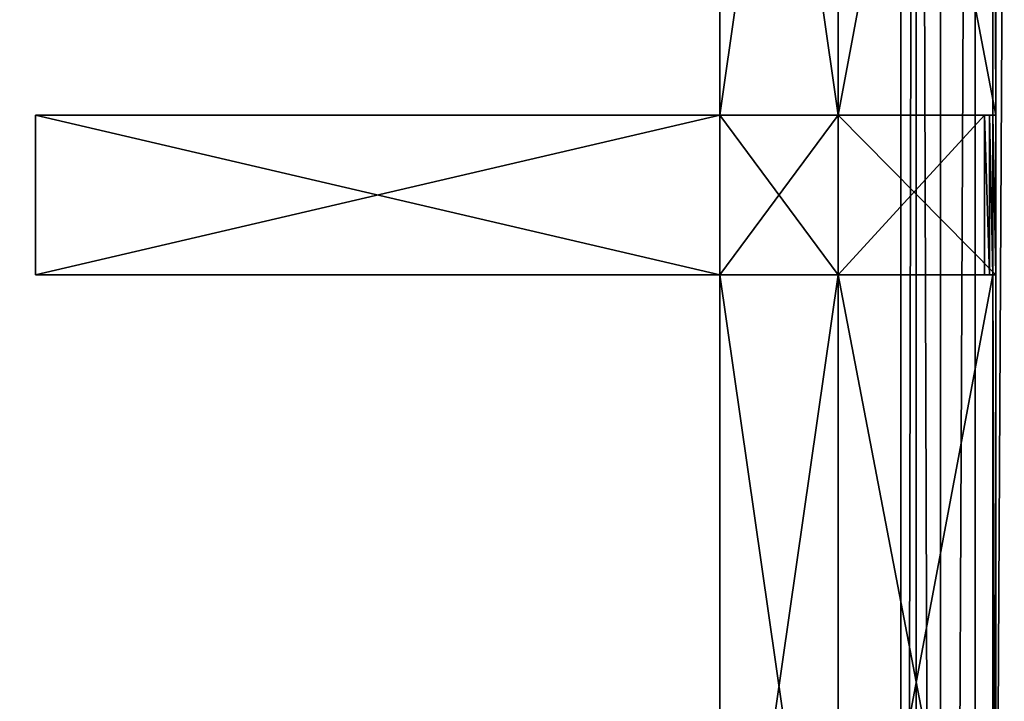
# Model space of a CAD drawing. Extents: x 0 to 35.8, y 0 to 27.5.
# Tile 174 of 256: x 21.2 to 23.5, y 15 to 16.7. Entities that reach past the tile are written whole.
import ezdxf

# ---------------------------------------------------------------- set-up
doc = ezdxf.new("R2010")
doc.units = 0
doc.header["$MEASUREMENT"] = 0
doc.layers.get('0').update_dxf_attribs({"color": 13, "linetype": 'CONTINUOUS'})
doc.layers.add('GRATE_-_2', color=250, linetype='CONTINUOUS')
doc.layers.add('RGM8058UC_-_BODY', color=252, linetype='CONTINUOUS')

# ---------------------------------------------------------------- blocks, each defined once
blk = doc.blocks.new('RGM8658UC_TRADECAD_V06_DXF')
at = {"layer": 'GRATE_-_2', "color": 0}
for p, q in [((22.8671, 18.4255, 7.5334), (22.8671, 16.4493, 7.5334)), ((22.8671, 16.4493, 7.0614), (22.8671, 18.4255, 7.0614)), ((22.8671, 16.4493, 7.0614), (22.8671, 18.4255, 7.0614)), ((22.8671, 18.4255, 7.5334), (22.8671, 16.4493, 7.5334)), ((23.1505, 16.4493, 7.0614), (23.1505, 18.4255, 7.0614)), ((23.1505, 16.4493, 7.5334), (23.1505, 18.4255, 7.5334)), ((23.1505, 16.4493, 7.5334), (23.1505, 18.4255, 7.5334)), ((23.1505, 16.4493, 7.0614), (23.1505, 18.4255, 7.0614)), ((23.1505, 16.4493, 7.2783), (23.1505, 18.4255, 7.2783)), ((23.1505, 16.4493, 7.2783), (23.1505, 18.4255, 7.2783)), ((23.5202, 16.4493, 7.5334), (23.5202, 18.4255, 7.5334)), ((23.5202, 16.4493, 7.5334), (23.5202, 18.4255, 7.5334)), ((23.5273, 18.4255, 7.2783), (23.5273, 16.4493, 7.2783)), ((23.5273, 18.4255, 7.2783), (23.5273, 16.4493, 7.2783)), ((21.2318, 16.4493, 7.972), (21.2318, 16.4493, 8.2709)), ((21.2318, 16.4493, 8.2709), (21.2318, 16.0683, 8.2709)), ((21.2318, 16.0683, 7.972), (21.2318, 16.4493, 7.972)), ((22.8671, 16.4493, 7.8865), (21.2318, 16.4493, 7.972)), ((21.2318, 16.0683, 7.972), (21.2318, 16.4493, 7.972)), ((21.2318, 16.4493, 8.2709), (22.8671, 16.4493, 8.2709)), ((21.2318, 16.4493, 8.2709), (21.2318, 16.0683, 8.2709)), ((21.2318, 16.4493, 8.2709), (22.8671, 16.4493, 8.2709)), ((21.2318, 16.4493, 7.972), (21.2318, 16.4493, 8.2709)), ((22.8671, 16.4493, 7.8865), (21.2318, 16.4493, 7.972)), ((22.8671, 16.4493, 7.0614), (22.8671, 16.0683, 7.0614)), ((23.1505, 16.4493, 7.0614), (22.8671, 16.4493, 7.0614)), ((22.8671, 16.4493, 7.5334), (22.8671, 16.4493, 7.8865)), ((22.8671, 16.4493, 7.8865), (22.8671, 16.0683, 7.8865)), ((22.8671, 16.0683, 7.5334), (22.8671, 16.4493, 7.5334)), ((22.8671, 16.4493, 7.8865), (22.8671, 16.0683, 7.8865)), ((22.8671, 16.4493, 7.0614), (22.8671, 16.4493, 7.5334)), ((22.8671, 16.0683, 7.5334), (22.8671, 16.4493, 7.5334)), ((22.8671, 16.4493, 7.0614), (22.8671, 16.0683, 7.0614)), ((22.8671, 16.4493, 7.0614), (22.8671, 16.4493, 7.5334)), ((22.8671, 16.4493, 8.2709), (22.8671, 16.0683, 8.2709)), ((23.1505, 16.4493, 7.0614), (22.8671, 16.4493, 7.0614)), ((22.8671, 16.4493, 7.8865), (22.8671, 16.4493, 8.2709)), ((23.1505, 16.4493, 7.8865), (22.8671, 16.4493, 7.8865)), ((22.8671, 16.4493, 7.5334), (22.8671, 16.4493, 7.8865)), ((22.8671, 16.4493, 7.5334), (23.1505, 16.4493, 7.5334)), ((23.1505, 16.4493, 8.2709), (22.8671, 16.4493, 8.2709)), ((22.8671, 16.4493, 7.8865), (22.8671, 16.4493, 8.2709)), ((23.1505, 16.4493, 7.8865), (22.8671, 16.4493, 7.8865)), ((22.8671, 16.4493, 7.5334), (23.1505, 16.4493, 7.5334)), ((22.8671, 16.4493, 8.2709), (22.8671, 16.0683, 8.2709)), ((23.1505, 16.4493, 8.2709), (22.8671, 16.4493, 8.2709)), ((23.5121, 16.4493, 7.8865), (23.1505, 16.4493, 7.8865)), ((23.1505, 16.4493, 7.8865), (23.1505, 16.4493, 7.5334)), ((23.1505, 16.4493, 7.5334), (23.5202, 16.4493, 7.5334)), ((23.1505, 16.0683, 7.0614), (23.1505, 16.4493, 7.0614)), ((23.1505, 16.0683, 7.0614), (23.1505, 16.4493, 7.0614)), ((23.1505, 16.0683, 7.2783), (23.1505, 16.4493, 7.2783)), ((23.1505, 16.4493, 7.2783), (23.1505, 16.4493, 7.0614)), ((23.5001, 16.4493, 8.2709), (23.1505, 16.4493, 8.2709)), ((23.1505, 16.4493, 8.2709), (23.1505, 16.4493, 7.8865)), ((23.5121, 16.4493, 7.8865), (23.1505, 16.4493, 7.8865)), ((23.1505, 16.0683, 8.2709), (23.1505, 16.4493, 8.2709)), ((23.5001, 16.4493, 8.2709), (23.1505, 16.4493, 8.2709)), ((23.1505, 16.4493, 7.5334), (23.5202, 16.4493, 7.5334)), ((23.1505, 16.4493, 7.8865), (23.1505, 16.4493, 7.5334)), ((23.1505, 16.4493, 8.2709), (23.1505, 16.4493, 7.8865)), ((23.1505, 16.0683, 8.2709), (23.1505, 16.4493, 8.2709)), ((23.1505, 16.4493, 7.2783), (23.1505, 16.4493, 7.0614)), ((23.1505, 16.4493, 7.2783), (23.5273, 16.4493, 7.2783)), ((23.1505, 16.4493, 7.2783), (23.5273, 16.4493, 7.2783)), ((23.1505, 16.0683, 7.2783), (23.1505, 16.4493, 7.2783)), ((23.5001, 16.0683, 8.2709), (23.5001, 16.4493, 8.2709)), ((23.5001, 16.4493, 8.2709), (23.5121, 16.4493, 7.8865)), ((23.5001, 16.4493, 8.2709), (23.5121, 16.4493, 7.8865)), ((23.5001, 16.0683, 8.2709), (23.5001, 16.4493, 8.2709)), ((23.5202, 16.4493, 7.5334), (23.5121, 16.4493, 7.8865)), ((23.5121, 16.0683, 7.8865), (23.5121, 16.4493, 7.8865)), ((23.5202, 16.4493, 7.5334), (23.5121, 16.4493, 7.8865)), ((23.5121, 16.0683, 7.8865), (23.5121, 16.4493, 7.8865)), ((23.5202, 16.4493, 7.5334), (23.5202, 16.0683, 7.5334)), ((23.5273, 16.4493, 7.2783), (23.5202, 16.4493, 7.5334)), ((23.5202, 16.4493, 7.5334), (23.5202, 16.0683, 7.5334)), ((23.5273, 16.4493, 7.2783), (23.5202, 16.4493, 7.5334)), ((23.5273, 16.4493, 7.2783), (23.5273, 16.0683, 7.2783)), ((23.5273, 16.4493, 7.2783), (23.5273, 16.0683, 7.2783)), ((21.2318, 16.0683, 8.2709), (21.2318, 16.0683, 7.972)), ((21.2318, 16.0683, 7.972), (22.8671, 16.0683, 7.8865)), ((22.8671, 16.0683, 8.2709), (21.2318, 16.0683, 8.2709)), ((21.2318, 16.0683, 8.2709), (21.2318, 16.0683, 7.972)), ((22.8671, 16.0683, 8.2709), (21.2318, 16.0683, 8.2709)), ((21.2318, 16.0683, 7.972), (22.8671, 16.0683, 7.8865)), ((22.8671, 16.0683, 7.0614), (23.1505, 16.0683, 7.0614)), ((22.8671, 16.0683, 7.0614), (22.8671, 14.101, 7.0614)), ((22.8671, 16.0683, 7.0614), (23.1505, 16.0683, 7.0614)), ((22.8671, 16.0683, 7.8865), (22.8671, 16.0683, 7.5334)), ((22.8671, 14.101, 7.5334), (22.8671, 16.0683, 7.5334)), ((22.8671, 16.0683, 7.5334), (23.1505, 16.0683, 7.5334)), ((22.8671, 16.0683, 7.8865), (22.8671, 16.0683, 8.2709)), ((22.8671, 16.0683, 8.2709), (23.1505, 16.0683, 8.2709)), ((23.1505, 16.0683, 7.8865), (22.8671, 16.0683, 7.8865)), ((22.8671, 16.0683, 7.5334), (22.8671, 16.0683, 7.0614)), ((22.8671, 16.0683, 7.8865), (22.8671, 16.0683, 8.2709)), ((22.8671, 16.0683, 7.5334), (22.8671, 16.0683, 7.0614)), ((22.8671, 14.101, 7.5334), (22.8671, 16.0683, 7.5334)), ((22.8671, 16.0683, 7.0614), (22.8671, 14.101, 7.0614)), ((22.8671, 16.0683, 7.8865), (22.8671, 16.0683, 7.5334)), ((23.1505, 16.0683, 7.8865), (22.8671, 16.0683, 7.8865)), ((22.8671, 16.0683, 7.5334), (23.1505, 16.0683, 7.5334)), ((22.8671, 16.0683, 8.2709), (23.1505, 16.0683, 8.2709)), ((23.1505, 14.101, 7.0614), (23.1505, 16.0683, 7.0614)), ((23.1505, 16.0683, 7.5334), (23.1505, 14.101, 7.5334)), ((23.1505, 16.0683, 8.2709), (23.1505, 16.0683, 7.8865)), ((23.1505, 14.101, 7.0614), (23.1505, 16.0683, 7.0614)), ((23.1505, 14.101, 7.2783), (23.1505, 16.0683, 7.2783)), ((23.1505, 16.0683, 7.2783), (23.1505, 16.0683, 7.0614)), ((23.1505, 16.0683, 7.2783), (23.1505, 16.0683, 7.0614)), ((23.1505, 16.0683, 7.8865), (23.1505, 16.0683, 7.5334)), ((23.5001, 16.0683, 8.2709), (23.1505, 16.0683, 8.2709)), ((23.5001, 16.0683, 8.2709), (23.1505, 16.0683, 8.2709)), ((23.5121, 16.0683, 7.8865), (23.1505, 16.0683, 7.8865)), ((23.1505, 16.0683, 8.2709), (23.1505, 16.0683, 7.8865)), ((23.1505, 16.0683, 7.5334), (23.5202, 16.0683, 7.5334)), ((23.1505, 16.0683, 7.5334), (23.1505, 14.101, 7.5334)), ((23.5121, 16.0683, 7.8865), (23.1505, 16.0683, 7.8865)), ((23.1505, 16.0683, 7.5334), (23.5202, 16.0683, 7.5334)), ((23.1505, 16.0683, 7.8865), (23.1505, 16.0683, 7.5334)), ((23.5273, 16.0683, 7.2783), (23.1505, 16.0683, 7.2783)), ((23.1505, 14.101, 7.2783), (23.1505, 16.0683, 7.2783)), ((23.5273, 16.0683, 7.2783), (23.1505, 16.0683, 7.2783)), ((23.5121, 16.0683, 7.8865), (23.5001, 16.0683, 8.2709)), ((23.5121, 16.0683, 7.8865), (23.5001, 16.0683, 8.2709)), ((23.5202, 16.0683, 7.5334), (23.5121, 16.0683, 7.8865)), ((23.5202, 16.0683, 7.5334), (23.5121, 16.0683, 7.8865)), ((23.5202, 16.0683, 7.5334), (23.5202, 14.101, 7.5334)), ((23.5273, 16.0683, 7.2783), (23.5202, 16.0683, 7.5334)), ((23.5202, 16.0683, 7.5334), (23.5202, 14.101, 7.5334)), ((23.5273, 16.0683, 7.2783), (23.5202, 16.0683, 7.5334)), ((23.5273, 16.0683, 7.2783), (23.5273, 14.101, 7.2783)), ((23.5273, 16.0683, 7.2783), (23.5273, 14.101, 7.2783))]:
    blk.add_line(p, q, dxfattribs=at)
at = {"layer": 'RGM8058UC_-_BODY', "color": 0}
for p, q in [((23.3003, 23.0972, 6.032), (23.3003, 4.6756, 6.032)), ((23.3003, 23.0972, 6.032), (23.3003, 4.6756, 6.032)), ((23.337, 23.0972, 6.0601), (23.337, 4.6756, 6.0601)), ((23.337, 23.0972, 6.0601), (23.337, 4.6756, 6.0601)), ((23.3947, 4.6756, 6.156), (23.3947, 23.0972, 6.156)), ((23.3947, 4.6756, 6.156), (23.3947, 23.0972, 6.156)), ((23.4778, 4.6756, 6.2194), (23.4778, 23.0972, 6.2194)), ((23.4778, 4.6756, 6.2194), (23.4778, 23.0972, 6.2194))]:
    blk.add_line(p, q, dxfattribs=at)
at = {"layer": 'GRATE_-_2', "color": 250}
mesh = blk.add_polyface(dxfattribs=at)
corners = [(22.8671, 18.4255, 7.0614), (22.8671, 16.4493, 7.5334), (22.8671, 16.4493, 7.0614), (22.8671, 18.4255, 7.5334)]
mesh.append_faces([[corners[k] for k in face] for face in [(0, 1, 2), (1, 0, 3)]], dxfattribs={"vtx0": -1, "color": 250})
mesh = blk.add_polyface(dxfattribs=at)
corners = [(23.1505, 16.4493, 7.0614), (22.8671, 18.4255, 7.0614), (22.8671, 16.4493, 7.0614), (23.1505, 18.4255, 7.0614)]
mesh.append_faces([[corners[k] for k in face] for face in [(0, 1, 2), (1, 0, 3)]], dxfattribs={"vtx0": -1, "color": 250})
mesh = blk.add_polyface(dxfattribs=at)
corners = [(23.1505, 18.4255, 7.5334), (22.8671, 16.4493, 7.5334), (22.8671, 18.4255, 7.5334), (23.1505, 16.4493, 7.5334)]
mesh.append_faces([[corners[k] for k in face] for face in [(0, 1, 2), (1, 0, 3)]], dxfattribs={"vtx0": -1, "color": 250})
mesh = blk.add_polyface(dxfattribs=at)
corners = [(23.5202, 18.4255, 7.5334), (23.1505, 16.4493, 7.5334), (23.1505, 18.4255, 7.5334), (23.5202, 16.4493, 7.5334)]
mesh.append_faces([[corners[k] for k in face] for face in [(0, 1, 2), (1, 0, 3)]], dxfattribs={"vtx0": -1, "color": 250})
mesh = blk.add_polyface(dxfattribs=at)
corners = [(23.1505, 18.4255, 7.2783), (23.1505, 16.4493, 7.0614), (23.1505, 16.4493, 7.2783), (23.1505, 18.4255, 7.0614)]
mesh.append_faces([[corners[k] for k in face] for face in [(0, 1, 2), (1, 0, 3)]], dxfattribs={"vtx0": -1, "color": 250})
mesh = blk.add_polyface(dxfattribs=at)
corners = [(23.5273, 16.4493, 7.2783), (23.1505, 18.4255, 7.2783), (23.1505, 16.4493, 7.2783), (23.5273, 18.4255, 7.2783)]
mesh.append_faces([[corners[k] for k in face] for face in [(0, 1, 2), (1, 0, 3)]], dxfattribs={"vtx0": -1, "color": 250})
mesh = blk.add_polyface(dxfattribs=at)
corners = [(23.5202, 18.4255, 7.5334), (23.5273, 16.4493, 7.2783), (23.5202, 16.4493, 7.5334), (23.5273, 18.4255, 7.2783)]
mesh.append_faces([[corners[k] for k in face] for face in [(0, 1, 2), (1, 0, 3)]], dxfattribs={"vtx0": -1, "color": 250})
mesh = blk.add_polyface(dxfattribs=at)
corners = [(21.2318, 16.4493, 7.972), (21.2318, 16.0683, 8.2709), (21.2318, 16.0683, 7.972), (21.2318, 16.4493, 8.2709)]
mesh.append_faces([[corners[k] for k in face] for face in [(0, 1, 2), (1, 0, 3)]], dxfattribs={"vtx0": -1, "color": 250})
mesh = blk.add_polyface(dxfattribs=at)
corners = [(22.8671, 16.0683, 7.8865), (21.2318, 16.4493, 7.972), (21.2318, 16.0683, 7.972), (22.8671, 16.4493, 7.8865)]
mesh.append_faces([[corners[k] for k in face] for face in [(0, 1, 2), (1, 0, 3)]], dxfattribs={"vtx0": -1, "color": 250})
mesh = blk.add_polyface(dxfattribs=at)
corners = [(22.8671, 16.4493, 8.2709), (21.2318, 16.0683, 8.2709), (21.2318, 16.4493, 8.2709), (22.8671, 16.0683, 8.2709)]
mesh.append_faces([[corners[k] for k in face] for face in [(0, 1, 2), (1, 0, 3)]], dxfattribs={"vtx0": -1, "color": 250})
mesh = blk.add_polyface(dxfattribs=at)
corners = [(22.8671, 16.4493, 8.2709), (21.2318, 16.4493, 7.972), (22.8671, 16.4493, 7.8865), (21.2318, 16.4493, 8.2709)]
mesh.append_faces([[corners[k] for k in face] for face in [(0, 1, 2), (1, 0, 3)]], dxfattribs={"vtx0": -1, "color": 250})
mesh = blk.add_polyface(dxfattribs=at)
corners = [(23.1505, 16.0683, 7.0614), (22.8671, 16.4493, 7.0614), (22.8671, 16.0683, 7.0614), (23.1505, 16.4493, 7.0614)]
mesh.append_faces([[corners[k] for k in face] for face in [(0, 1, 2), (1, 0, 3)]], dxfattribs={"vtx0": -1, "color": 250})
mesh = blk.add_polyface(dxfattribs=at)
corners = [(22.8671, 16.4493, 7.5334), (22.8671, 16.0683, 7.8865), (22.8671, 16.0683, 7.5334), (22.8671, 16.4493, 7.8865)]
mesh.append_faces([[corners[k] for k in face] for face in [(0, 1, 2), (1, 0, 3)]], dxfattribs={"vtx0": -1, "color": 250})
mesh = blk.add_polyface(dxfattribs=at)
corners = [(22.8671, 16.4493, 7.0614), (22.8671, 16.0683, 7.5334), (22.8671, 16.0683, 7.0614), (22.8671, 16.4493, 7.5334)]
mesh.append_faces([[corners[k] for k in face] for face in [(0, 1, 2), (1, 0, 3)]], dxfattribs={"vtx0": -1, "color": 250})
mesh = blk.add_polyface(dxfattribs=at)
corners = [(23.1505, 16.4493, 7.8865), (22.8671, 16.4493, 7.5334), (23.1505, 16.4493, 7.5334), (22.8671, 16.4493, 7.8865)]
mesh.append_faces([[corners[k] for k in face] for face in [(0, 1, 2), (1, 0, 3)]], dxfattribs={"vtx0": -1, "color": 250})
mesh = blk.add_polyface(dxfattribs=at)
corners = [(23.1505, 16.4493, 8.2709), (22.8671, 16.4493, 7.8865), (23.1505, 16.4493, 7.8865), (22.8671, 16.4493, 8.2709)]
mesh.append_faces([[corners[k] for k in face] for face in [(0, 1, 2), (1, 0, 3)]], dxfattribs={"vtx0": -1, "color": 250})
mesh = blk.add_polyface(dxfattribs=at)
corners = [(23.1505, 16.4493, 8.2709), (22.8671, 16.0683, 8.2709), (22.8671, 16.4493, 8.2709), (23.1505, 16.0683, 8.2709)]
mesh.append_faces([[corners[k] for k in face] for face in [(0, 1, 2), (1, 0, 3)]], dxfattribs={"vtx0": -1, "color": 250})
mesh = blk.add_polyface(dxfattribs=at)
corners = [(23.5121, 16.4493, 7.8865), (23.1505, 16.4493, 7.5334), (23.5202, 16.4493, 7.5334), (23.1505, 16.4493, 7.8865)]
mesh.append_faces([[corners[k] for k in face] for face in [(0, 1, 2), (1, 0, 3)]], dxfattribs={"vtx0": -1, "color": 250})
mesh = blk.add_polyface(dxfattribs=at)
corners = [(23.1505, 16.4493, 7.2783), (23.1505, 16.0683, 7.0614), (23.1505, 16.0683, 7.2783), (23.1505, 16.4493, 7.0614)]
mesh.append_faces([[corners[k] for k in face] for face in [(0, 1, 2), (1, 0, 3)]], dxfattribs={"vtx0": -1, "color": 250})
mesh = blk.add_polyface(dxfattribs=at)
corners = [(23.5001, 16.4493, 8.2709), (23.1505, 16.4493, 7.8865), (23.5121, 16.4493, 7.8865), (23.1505, 16.4493, 8.2709)]
mesh.append_faces([[corners[k] for k in face] for face in [(0, 1, 2), (1, 0, 3)]], dxfattribs={"vtx0": -1, "color": 250})
mesh = blk.add_polyface(dxfattribs=at)
corners = [(23.5001, 16.4493, 8.2709), (23.1505, 16.0683, 8.2709), (23.1505, 16.4493, 8.2709), (23.5001, 16.0683, 8.2709)]
mesh.append_faces([[corners[k] for k in face] for face in [(0, 1, 2), (1, 0, 3)]], dxfattribs={"vtx0": -1, "color": 250})
mesh = blk.add_polyface(dxfattribs=at)
corners = [(23.5273, 16.0683, 7.2783), (23.1505, 16.4493, 7.2783), (23.1505, 16.0683, 7.2783), (23.5273, 16.4493, 7.2783)]
mesh.append_faces([[corners[k] for k in face] for face in [(0, 1, 2), (1, 0, 3)]], dxfattribs={"vtx0": -1, "color": 250})
mesh = blk.add_polyface(dxfattribs=at)
corners = [(23.5001, 16.4493, 8.2709), (23.5121, 16.0683, 7.8865), (23.5001, 16.0683, 8.2709), (23.5121, 16.4493, 7.8865)]
mesh.append_faces([[corners[k] for k in face] for face in [(0, 1, 2), (1, 0, 3)]], dxfattribs={"vtx0": -1, "color": 250})
mesh = blk.add_polyface(dxfattribs=at)
corners = [(23.5121, 16.4493, 7.8865), (23.5202, 16.0683, 7.5334), (23.5121, 16.0683, 7.8865), (23.5202, 16.4493, 7.5334)]
mesh.append_faces([[corners[k] for k in face] for face in [(0, 1, 2), (1, 0, 3)]], dxfattribs={"vtx0": -1, "color": 250})
mesh = blk.add_polyface(dxfattribs=at)
corners = [(23.5202, 16.4493, 7.5334), (23.5273, 16.0683, 7.2783), (23.5202, 16.0683, 7.5334), (23.5273, 16.4493, 7.2783)]
mesh.append_faces([[corners[k] for k in face] for face in [(0, 1, 2), (1, 0, 3)]], dxfattribs={"vtx0": -1, "color": 250})
mesh = blk.add_polyface(dxfattribs=at)
corners = [(21.2318, 16.0683, 7.972), (22.8671, 16.0683, 8.2709), (22.8671, 16.0683, 7.8865), (21.2318, 16.0683, 8.2709)]
mesh.append_faces([[corners[k] for k in face] for face in [(0, 1, 2), (1, 0, 3)]], dxfattribs={"vtx0": -1, "color": 250})
mesh = blk.add_polyface(dxfattribs=at)
corners = [(23.1505, 14.101, 7.0614), (22.8671, 16.0683, 7.0614), (22.8671, 14.101, 7.0614), (23.1505, 16.0683, 7.0614)]
mesh.append_faces([[corners[k] for k in face] for face in [(0, 1, 2), (1, 0, 3)]], dxfattribs={"vtx0": -1, "color": 250})
mesh = blk.add_polyface(dxfattribs=at)
corners = [(23.1505, 16.0683, 7.5334), (22.8671, 14.101, 7.5334), (22.8671, 16.0683, 7.5334), (23.1505, 14.101, 7.5334)]
mesh.append_faces([[corners[k] for k in face] for face in [(0, 1, 2), (1, 0, 3)]], dxfattribs={"vtx0": -1, "color": 250})
mesh = blk.add_polyface(dxfattribs=at)
corners = [(22.8671, 16.0683, 8.2709), (23.1505, 16.0683, 7.8865), (22.8671, 16.0683, 7.8865), (23.1505, 16.0683, 8.2709)]
mesh.append_faces([[corners[k] for k in face] for face in [(0, 1, 2), (1, 0, 3)]], dxfattribs={"vtx0": -1, "color": 250})
mesh = blk.add_polyface(dxfattribs=at)
corners = [(22.8671, 16.0683, 7.0614), (22.8671, 14.101, 7.5334), (22.8671, 14.101, 7.0614), (22.8671, 16.0683, 7.5334)]
mesh.append_faces([[corners[k] for k in face] for face in [(0, 1, 2), (1, 0, 3)]], dxfattribs={"vtx0": -1, "color": 250})
mesh = blk.add_polyface(dxfattribs=at)
corners = [(22.8671, 16.0683, 7.8865), (23.1505, 16.0683, 7.5334), (22.8671, 16.0683, 7.5334), (23.1505, 16.0683, 7.8865)]
mesh.append_faces([[corners[k] for k in face] for face in [(0, 1, 2), (1, 0, 3)]], dxfattribs={"vtx0": -1, "color": 250})
mesh = blk.add_polyface(dxfattribs=at)
corners = [(23.1505, 16.0683, 7.2783), (23.1505, 14.101, 7.0614), (23.1505, 14.101, 7.2783), (23.1505, 16.0683, 7.0614)]
mesh.append_faces([[corners[k] for k in face] for face in [(0, 1, 2), (1, 0, 3)]], dxfattribs={"vtx0": -1, "color": 250})
mesh = blk.add_polyface(dxfattribs=at)
corners = [(23.1505, 16.0683, 8.2709), (23.5121, 16.0683, 7.8865), (23.1505, 16.0683, 7.8865), (23.5001, 16.0683, 8.2709)]
mesh.append_faces([[corners[k] for k in face] for face in [(0, 1, 2), (1, 0, 3)]], dxfattribs={"vtx0": -1, "color": 250})
mesh = blk.add_polyface(dxfattribs=at)
corners = [(23.5202, 16.0683, 7.5334), (23.1505, 14.101, 7.5334), (23.1505, 16.0683, 7.5334), (23.5202, 14.101, 7.5334)]
mesh.append_faces([[corners[k] for k in face] for face in [(0, 1, 2), (1, 0, 3)]], dxfattribs={"vtx0": -1, "color": 250})
mesh = blk.add_polyface(dxfattribs=at)
corners = [(23.1505, 16.0683, 7.8865), (23.5202, 16.0683, 7.5334), (23.1505, 16.0683, 7.5334), (23.5121, 16.0683, 7.8865)]
mesh.append_faces([[corners[k] for k in face] for face in [(0, 1, 2), (1, 0, 3)]], dxfattribs={"vtx0": -1, "color": 250})
mesh = blk.add_polyface(dxfattribs=at)
corners = [(23.5273, 14.101, 7.2783), (23.1505, 16.0683, 7.2783), (23.1505, 14.101, 7.2783), (23.5273, 16.0683, 7.2783)]
mesh.append_faces([[corners[k] for k in face] for face in [(0, 1, 2), (1, 0, 3)]], dxfattribs={"vtx0": -1, "color": 250})
mesh = blk.add_polyface(dxfattribs=at)
corners = [(23.5202, 16.0683, 7.5334), (23.5273, 14.101, 7.2783), (23.5202, 14.101, 7.5334), (23.5273, 16.0683, 7.2783)]
mesh.append_faces([[corners[k] for k in face] for face in [(0, 1, 2), (1, 0, 3)]], dxfattribs={"vtx0": -1, "color": 250})
at = {"layer": 'RGM8058UC_-_BODY', "color": 252}
mesh = blk.add_polyface(dxfattribs=at)
corners = [(23.5753, 3.6756), (12.2007, 24.0972), (12.2007, 3.6756), (23.5753, 24.0972)]
mesh.append_faces([[corners[k] for k in face] for face in [(0, 1, 2), (1, 0, 3)]], dxfattribs={"vtx0": -1, "color": 252})
mesh = blk.add_polyface(dxfattribs=at)
corners = [(23.3003, 23.0972, 6.032), (12.4757, 4.6756, 6.032), (12.4757, 23.0972, 6.032), (23.3003, 4.6756, 6.032)]
mesh.append_faces([[corners[k] for k in face] for face in [(0, 1, 2), (1, 0, 3)]], dxfattribs={"vtx0": -1, "color": 252})
mesh = blk.add_polyface(dxfattribs=at)
corners = [(23.337, 23.0972, 6.0601), (23.3003, 4.6756, 6.032), (23.3003, 23.0972, 6.032), (23.337, 4.6756, 6.0601)]
mesh.append_faces([[corners[k] for k in face] for face in [(0, 1, 2), (1, 0, 3)]], dxfattribs={"vtx0": -1, "color": 252})
mesh = blk.add_polyface(dxfattribs=at)
corners = [(23.337, 23.0972, 6.0601), (23.3947, 4.6756, 6.156), (23.337, 4.6756, 6.0601), (23.3947, 23.0972, 6.156)]
mesh.append_faces([[corners[k] for k in face] for face in [(0, 1, 2), (1, 0, 3)]], dxfattribs={"vtx0": -1, "color": 252})
mesh = blk.add_polyface(dxfattribs=at)
corners = [(23.4778, 23.0972, 6.2194), (23.3947, 4.6756, 6.156), (23.3947, 23.0972, 6.156), (23.4778, 4.6756, 6.2194)]
mesh.append_faces([[corners[k] for k in face] for face in [(0, 1, 2), (1, 0, 3)]], dxfattribs={"vtx0": -1, "color": 252})
mesh = blk.add_polyface(dxfattribs=at)
corners = [(23.5753, 23.0972, 6.2416), (23.4778, 4.6756, 6.2194), (23.4778, 23.0972, 6.2194), (23.5753, 4.6756, 6.2416)]
mesh.append_faces([[corners[k] for k in face] for face in [(0, 1, 2), (1, 0, 3)]], dxfattribs={"vtx0": -1, "color": 252})

msp = doc.modelspace()

# ---------------------------------------------------------------- block references
at = {"color": 0}
msp.add_blockref('RGM8658UC_TRADECAD_V06_DXF', (0, 0), dxfattribs=at)

doc.saveas('drawing.dxf')
